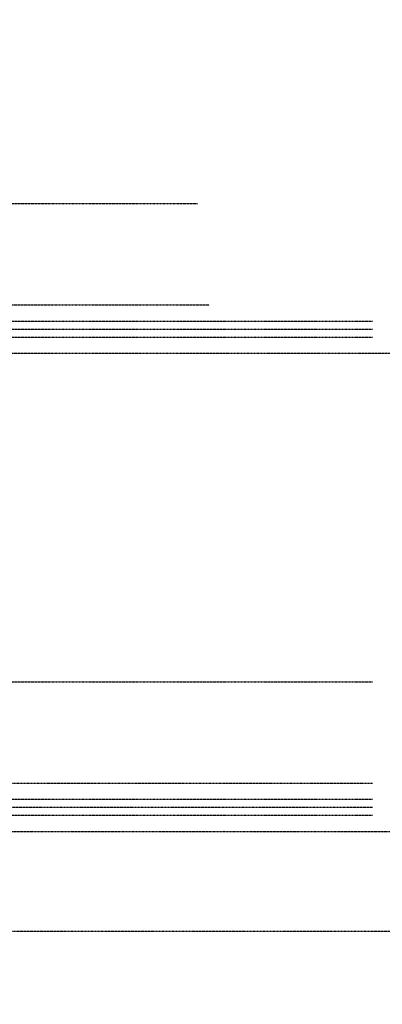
# Model space of a CAD drawing. Header units: metres. Extents: x -4024927 to 10167049, y -539908 to 13839353.
# Tile 25 of 211: x 1509592 to 1511282, y -245962 to -241380. Entities that reach past the tile are written whole.
import ezdxf

# ---------------------------------------------------------------- set-up
doc = ezdxf.new("R2010")
doc.units = ezdxf.units.M
doc.linetypes.add('CENTER2', pattern=[1.125, 0.75, -0.125, 0.125, -0.125])
doc.linetypes.add('CONTIUOUS', pattern=[0])
doc.layers.add('C-DETL-DIMS', color=2, linetype='Continuous')
doc.layers.add('EL-AGLI-EQUP-PAPI-N-RefEdit0', color=1, linetype='CONTIUOUS')

msp = doc.modelspace()

# ---------------------------------------------------------------- linework, layer by layer
at = {"layer": 'C-DETL-DIMS', "linetype": 'CENTER2', "ltscale": 0.5}
msp.add_lwpolyline([(1512750, -245623.27), (1499447.57, -245623.27), (1499447.57, -236981.14), (1512750, -236981.14)], close=True, dxfattribs=at)
at = {"layer": 'Defpoints', "color": 252, "linetype": 'CENTER2', "ltscale": 0.5}
for p, q in [((1501021.42, -242236.07), (1510420.64, -242236.07)), ((1501158.92, -242707.57), (1510475.84, -242707.57)), ((1501021.42, -242782.57), (1510420.64, -242782.57)), ((1501021.42, -242782.57), (1511236.45, -242782.57)), ((1501021.42, -242820.07), (1511236.45, -242820.07)), ((1501021.42, -242857.57), (1511236.45, -242857.57)), ((1501158.92, -242932.57), (1512020.7, -242932.57)), ((1501021.42, -244461.06), (1511236.45, -244461.06)), ((1500180, -244932.56), (1511236.45, -244932.56)), ((1501021.42, -245007.56), (1511236.45, -245007.56)), ((1500140, -245045.06), (1511236.45, -245045.06)), ((1501021.42, -245082.56), (1511236.45, -245082.56)), ((1500200, -245157.56), (1512020.7, -245157.56))]:
    msp.add_line(p, q, dxfattribs=at)
at = {"layer": 'EL-AGLI-EQUP-PAPI-N-RefEdit0'}
msp.add_arc((3071061.1, 6743365.78), 7095987.63, 260.537675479, 260.537675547, dxfattribs=at)

doc.saveas('drawing.dxf')
